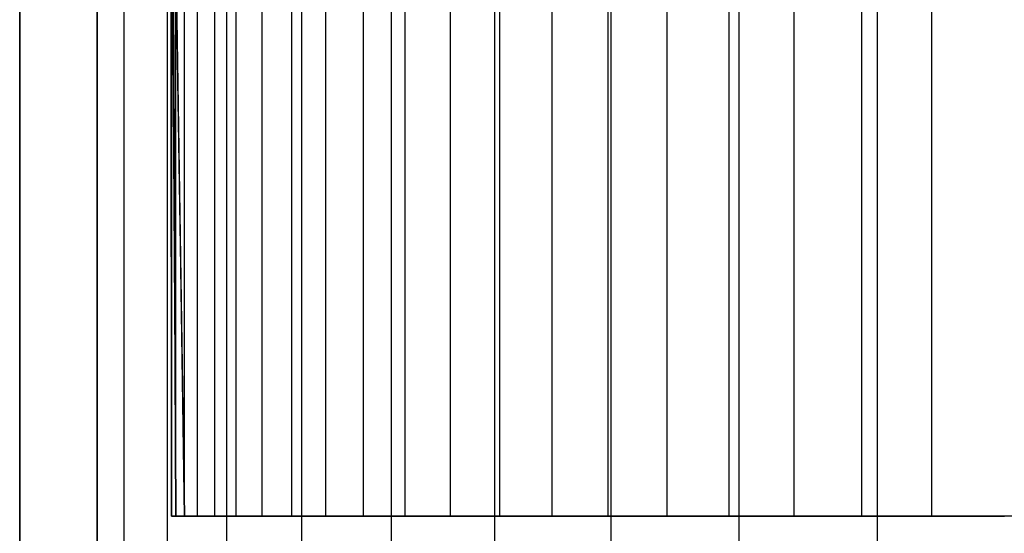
# Model space of a CAD drawing. Extents: x 0.03 to 5.34, y 0.01 to 1.62.
# Tile 5 of 33: x 1.01 to 1.93, y 0.66 to 1.14. Entities that reach past the tile are written whole.
import ezdxf

# ---------------------------------------------------------------- set-up
doc = ezdxf.new("R2010")
doc.units = 0
doc.header["$MEASUREMENT"] = 0
doc.layers.get('0').update_dxf_attribs({"color": 13, "linetype": 'CONTINUOUS'})

# ---------------------------------------------------------------- blocks, each defined once
blk = doc.blocks.new('LAMPA_KINKIET_MA_Y_STL_1')
at = {"color": 0}
for p, q in [((1.00736, 0.59646, 2.50689), (1.00736, 1.58071, 2.50689)), ((1.00736, 1.58071, 2.86122), (1.00736, 0.59646, 2.86122)), ((1.00736, 0.59646, 2.50689), (1.00736, 1.58071, 2.50689)), ((1.00736, 1.58071, 2.86122), (1.00736, 0.59646, 2.86122)), ((1.07963, 1.58071, 2.86122), (1.07963, 0.59646, 2.86122)), ((1.07963, 0.59646, 2.50689), (1.07963, 1.58071, 2.50689)), ((1.07963, 0.59646, 2.50689), (1.07963, 1.58071, 2.50689)), ((1.07963, 1.58071, 2.86122), (1.07963, 0.59646, 2.86122)), ((1.10489, 0.59646, 3.01839), (1.10489, 1.58071, 3.01839)), ((1.10489, 0.59646, 3.01839), (1.10489, 1.58071, 3.01839)), ((1.10489, 0.59646, 2.34972), (1.10489, 1.58071, 2.34972)), ((1.10489, 0.59646, 2.34972), (1.10489, 1.58071, 2.34972)), ((1.14549, 0.59646, 3.1723), (1.14549, 1.58071, 3.1723)), ((1.14549, 0.59646, 3.1723), (1.14549, 1.58071, 3.1723)), ((1.14549, 0.59646, 2.19581), (1.14549, 1.58071, 2.19581)), ((1.14549, 0.59646, 2.19581), (1.14549, 1.58071, 2.19581)), ((1.1532, 0.6752, 2.80255), (1.1532, 1.58071, 2.80255)), ((1.1532, 0.6752, 2.80255), (1.1532, 1.58071, 2.80255)), ((1.16133, 0.6752, 2.48691), (1.16133, 1.58071, 2.48691)), ((1.16133, 0.6752, 2.48691), (1.16133, 1.58071, 2.48691)), ((1.1735, 0.6752, 2.95933), (1.1735, 1.58071, 2.95933)), ((1.1735, 0.6752, 2.95933), (1.1735, 1.58071, 2.95933)), ((1.18967, 0.6752, 2.33139), (1.18967, 1.58071, 2.33139)), ((1.18967, 0.6752, 2.33139), (1.18967, 1.58071, 2.33139)), ((1.20106, 0.59646, 3.32147), (1.20106, 1.58071, 3.32147)), ((1.20106, 0.59646, 3.32147), (1.20106, 1.58071, 3.32147)), ((1.20106, 0.59646, 2.04664), (1.20106, 1.58071, 2.04664)), ((1.20106, 0.59646, 2.04664), (1.20106, 1.58071, 2.04664)), ((1.20981, 0.6752, 3.11319), (1.20981, 1.58071, 3.11319)), ((1.20981, 0.6752, 3.11319), (1.20981, 1.58071, 3.11319)), ((1.23386, 0.6752, 2.1796), (1.23386, 1.58071, 2.1796)), ((1.23386, 0.6752, 2.1796), (1.23386, 1.58071, 2.1796)), ((1.26175, 0.6752, 3.2625), (1.26175, 1.58071, 3.2625)), ((1.26175, 0.6752, 3.2625), (1.26175, 1.58071, 3.2625)), ((1.27106, 0.59646, 3.46443), (1.27106, 1.58071, 3.46443)), ((1.27106, 0.59646, 3.46443), (1.27106, 1.58071, 3.46443)), ((1.27106, 0.59646, 1.90368), (1.27106, 1.58071, 1.90368)), ((1.27106, 0.59646, 1.90368), (1.27106, 1.58071, 1.90368)), ((1.29341, 0.6752, 2.03316), (1.29341, 1.58071, 2.03316)), ((1.29341, 0.6752, 2.03316), (1.29341, 1.58071, 2.03316)), ((1.32876, 0.6752, 3.40567), (1.32876, 1.58071, 3.40567)), ((1.32876, 0.6752, 3.40567), (1.32876, 1.58071, 3.40567)), ((1.35479, 0.59646, 3.59981), (1.35479, 1.58071, 3.59981)), ((1.35479, 0.59646, 3.59981), (1.35479, 1.58071, 3.59981)), ((1.35479, 0.59646, 1.7683), (1.35479, 1.58071, 1.7683)), ((1.35479, 0.59646, 1.7683), (1.35479, 1.58071, 1.7683)), ((1.36771, 0.6752, 1.89363), (1.36771, 1.58071, 1.89363)), ((1.36771, 0.6752, 1.89363), (1.36771, 1.58071, 1.89363)), ((1.41014, 0.6752, 3.5412), (1.41014, 1.58071, 3.5412)), ((1.41014, 0.6752, 3.5412), (1.41014, 1.58071, 3.5412)), ((1.45145, 0.59646, 3.72629), (1.45145, 1.58071, 3.72629)), ((1.45145, 0.59646, 3.72629), (1.45145, 1.58071, 3.72629)), ((1.45145, 0.59646, 1.64182), (1.45145, 1.58071, 1.64182)), ((1.45145, 0.59646, 1.64182), (1.45145, 1.58071, 1.64182)), ((1.45596, 0.6752, 1.76247), (1.45596, 1.58071, 1.76247)), ((1.45596, 0.6752, 1.76247), (1.45596, 1.58071, 1.76247)), ((1.50503, 0.6752, 3.66764), (1.50503, 1.58071, 3.66764)), ((1.50503, 0.6752, 3.66764), (1.50503, 1.58071, 3.66764)), ((1.55722, 0.6752, 1.64108), (1.55722, 1.58071, 1.64108)), ((1.55722, 0.6752, 1.64108), (1.55722, 1.58071, 1.64108)), ((1.5601, 0.59646, 3.84262), (1.5601, 1.58071, 3.84262)), ((1.5601, 0.59646, 3.84262), (1.5601, 1.58071, 3.84262)), ((1.5601, 0.59646, 1.52549), (1.5601, 1.58071, 1.52549)), ((1.5601, 0.59646, 1.52549), (1.5601, 1.58071, 1.52549)), ((1.61241, 0.6752, 3.78366), (1.61241, 1.58071, 3.78366)), ((1.61241, 0.6752, 3.78366), (1.61241, 1.58071, 3.78366)), ((1.67044, 0.6752, 1.53074), (1.67044, 1.58071, 1.53074)), ((1.67044, 0.6752, 1.53074), (1.67044, 1.58071, 1.53074)), ((1.67968, 0.59646, 3.94769), (1.67968, 1.58071, 3.94769)), ((1.67968, 0.59646, 3.94769), (1.67968, 1.58071, 3.94769)), ((1.67968, 0.59646, 1.42042), (1.67968, 1.58071, 1.42042)), ((1.67968, 0.59646, 1.42042), (1.67968, 1.58071, 1.42042)), ((1.73115, 0.6752, 3.88802), (1.73115, 1.58071, 3.88802)), ((1.73115, 0.6752, 3.88802), (1.73115, 1.58071, 3.88802)), ((1.79439, 0.6752, 1.43263), (1.79439, 1.58071, 1.43263)), ((1.79439, 0.6752, 1.43263), (1.79439, 1.58071, 1.43263)), ((1.80902, 0.59646, 4.04047), (1.80902, 1.58071, 4.04047)), ((1.80902, 0.59646, 4.04047), (1.80902, 1.58071, 4.04047)), ((1.80902, 0.59646, 1.32764), (1.80902, 1.58071, 1.32764)), ((1.80902, 0.59646, 1.32764), (1.80902, 1.58071, 1.32764)), ((1.85999, 0.6752, 3.97962), (1.85999, 1.58071, 3.97962)), ((1.85999, 0.6752, 3.97962), (1.85999, 1.58071, 3.97962)), ((1.1532, 0.6752, 2.80255), (1.15008, 1.44613, 2.75096)), ((1.1532, 0.6752, 2.80255), (1.15008, 1.44613, 2.75096)), ((1.16133, 0.6752, 2.48691), (1.15008, 1.44611, 2.61716)), ((1.16133, 0.6752, 2.48691), (1.15008, 1.44611, 2.61716)), ((1.14983, 1.43058, 2.74506), (1.1532, 0.6752, 2.80255)), ((1.14983, 1.43058, 2.74506), (1.1532, 0.6752, 2.80255)), ((1.14983, 1.43056, 2.62306), (1.16133, 0.6752, 2.48691)), ((1.14983, 1.43056, 2.62306), (1.16133, 0.6752, 2.48691)), ((1.14949, 1.41691, 2.63248), (1.14913, 0.6752, 2.64452)), ((1.14949, 1.41691, 2.63248), (1.14913, 0.6752, 2.64452)), ((1.14949, 1.41691, 2.63248), (1.16133, 0.6752, 2.48691)), ((1.14949, 1.41691, 2.63248), (1.16133, 0.6752, 2.48691)), ((1.14949, 1.41689, 2.73561), (1.1532, 0.6752, 2.80255)), ((1.14949, 1.41689, 2.73561), (1.1532, 0.6752, 2.80255)), ((1.14912, 1.4059, 2.72319), (1.1532, 0.6752, 2.80255)), ((1.14912, 1.4059, 2.72319), (1.1532, 0.6752, 2.80255)), ((1.14913, 1.40617, 2.64452), (1.14913, 0.6752, 2.64452)), ((1.14913, 1.40617, 2.64452), (1.14913, 0.6752, 2.64452)), ((1.14864, 1.3942, 2.67575), (1.14913, 0.6752, 2.64452)), ((1.14864, 1.3942, 2.67575), (1.14913, 0.6752, 2.64452)), ((1.14864, 1.3942, 2.67575), (1.1532, 0.6752, 2.80255)), ((1.14864, 1.3942, 2.67575), (1.1532, 0.6752, 2.80255)), ((1.14864, 1.3942, 2.69236), (1.1532, 0.6752, 2.80255)), ((1.14864, 1.3942, 2.69236), (1.1532, 0.6752, 2.80255)), ((1.14913, 0.6752, 2.64452), (1.14882, 1.39818, 2.65962)), ((1.14882, 1.39818, 2.7085), (1.1532, 0.6752, 2.80255)), ((1.14882, 1.39818, 2.7085), (1.1532, 0.6752, 2.80255)), ((1.14913, 0.6752, 2.64452), (1.14882, 1.39818, 2.65962)), ((1.1532, 0.6752, 2.80255), (1.14913, 0.6752, 2.64452)), ((1.14913, 0.6752, 2.64452), (1.16133, 0.6752, 2.48691)), ((1.14913, 0.6752, 2.64452), (1.16133, 0.6752, 2.48691)), ((1.1532, 0.6752, 2.80255), (1.14913, 0.6752, 2.64452)), ((1.1735, 0.6752, 2.95933), (1.1532, 0.6752, 2.80255)), ((1.1735, 0.6752, 2.95933), (1.1532, 0.6752, 2.80255)), ((1.16133, 0.6752, 2.48691), (1.18967, 0.6752, 2.33139)), ((1.16133, 0.6752, 2.48691), (1.18967, 0.6752, 2.33139)), ((1.20981, 0.6752, 3.11319), (1.1735, 0.6752, 2.95933)), ((1.20981, 0.6752, 3.11319), (1.1735, 0.6752, 2.95933)), ((1.18967, 0.6752, 2.33139), (1.23386, 0.6752, 2.1796)), ((1.18967, 0.6752, 2.33139), (1.23386, 0.6752, 2.1796)), ((1.26175, 0.6752, 3.2625), (1.20981, 0.6752, 3.11319)), ((1.26175, 0.6752, 3.2625), (1.20981, 0.6752, 3.11319)), ((1.23386, 0.6752, 2.1796), (1.29341, 0.6752, 2.03316)), ((1.23386, 0.6752, 2.1796), (1.29341, 0.6752, 2.03316)), ((1.32876, 0.6752, 3.40567), (1.26175, 0.6752, 3.2625)), ((1.32876, 0.6752, 3.40567), (1.26175, 0.6752, 3.2625)), ((1.29341, 0.6752, 2.03316), (1.36771, 0.6752, 1.89363)), ((1.29341, 0.6752, 2.03316), (1.36771, 0.6752, 1.89363)), ((1.41014, 0.6752, 3.5412), (1.32876, 0.6752, 3.40567)), ((1.41014, 0.6752, 3.5412), (1.32876, 0.6752, 3.40567)), ((1.36771, 0.6752, 1.89363), (1.45596, 0.6752, 1.76247)), ((1.36771, 0.6752, 1.89363), (1.45596, 0.6752, 1.76247)), ((1.50503, 0.6752, 3.66764), (1.41014, 0.6752, 3.5412)), ((1.50503, 0.6752, 3.66764), (1.41014, 0.6752, 3.5412)), ((1.45596, 0.6752, 1.76247), (1.55722, 0.6752, 1.64108)), ((1.45596, 0.6752, 1.76247), (1.55722, 0.6752, 1.64108)), ((1.61241, 0.6752, 3.78366), (1.50503, 0.6752, 3.66764)), ((1.61241, 0.6752, 3.78366), (1.50503, 0.6752, 3.66764)), ((1.55722, 0.6752, 1.64108), (1.67044, 0.6752, 1.53074)), ((1.55722, 0.6752, 1.64108), (1.67044, 0.6752, 1.53074)), ((1.73115, 0.6752, 3.88802), (1.61241, 0.6752, 3.78366)), ((1.73115, 0.6752, 3.88802), (1.61241, 0.6752, 3.78366)), ((1.67044, 0.6752, 1.53074), (1.79439, 0.6752, 1.43263)), ((1.67044, 0.6752, 1.53074), (1.79439, 0.6752, 1.43263)), ((1.85999, 0.6752, 3.97962), (1.73115, 0.6752, 3.88802)), ((1.85999, 0.6752, 3.97962), (1.73115, 0.6752, 3.88802)), ((1.79439, 0.6752, 1.43263), (1.92778, 0.6752, 1.34779)), ((1.79439, 0.6752, 1.43263), (1.92778, 0.6752, 1.34779)), ((1.99757, 0.6752, 4.05748), (1.85999, 0.6752, 3.97962)), ((1.99757, 0.6752, 4.05748), (1.85999, 0.6752, 3.97962))]:
    blk.add_line(p, q, dxfattribs=at)

msp = doc.modelspace()

# ---------------------------------------------------------------- block references
at = {"color": 0}
msp.add_blockref('LAMPA_KINKIET_MA_Y_STL_1', (0, 0), dxfattribs=at)

doc.saveas('drawing.dxf')
